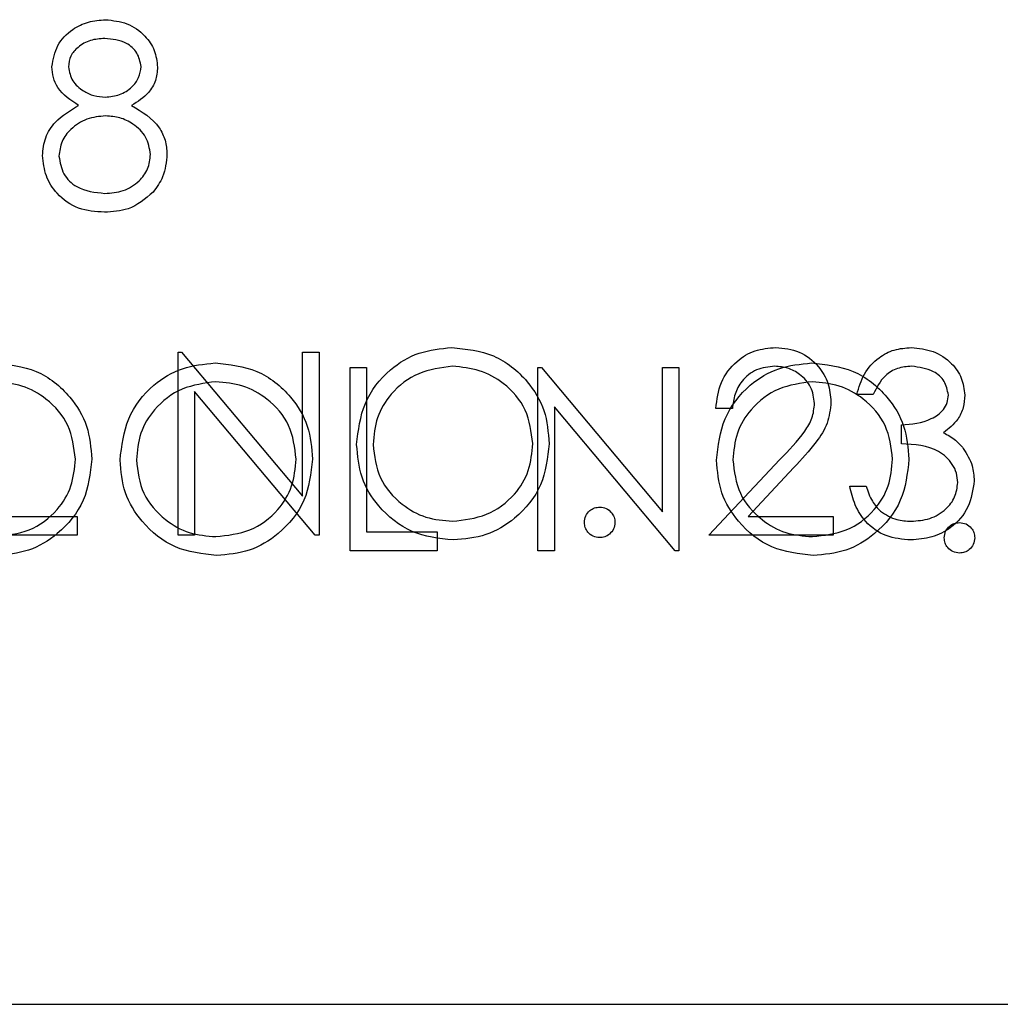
# Model space of a CAD drawing. Header units: inches. Extents: x 1802 to 2468, y -253 to -72.
# Tile 189 of 256: x 2003.328 to 2003.97, y -98.243 to -97.598. Entities that reach past the tile are written whole.
import ezdxf

# ---------------------------------------------------------------- set-up
doc = ezdxf.new("R2010")
doc.units = ezdxf.units.IN
doc.header["$LTSCALE"] = 0.5
doc.header["$MEASUREMENT"] = 0
doc.layers.add('DSS-M-S', color=53, linetype='Continuous')
doc.layers.add('DST-M-S', color=53, linetype='Continuous')

msp = doc.modelspace()

# ---------------------------------------------------------------- linework, layer by layer
at = {"layer": 'DSS-M-S', "linetype": 'Continuous', "lineweight": 25}
for p, q in [((2003.43142, -97.93569), (2003.43142, -97.81569)), ((2003.43142, -97.81569), (2003.43368, -97.81569)), ((2003.43368, -97.81569), (2003.51296, -97.91014)), ((2003.51296, -97.81569), (2003.52373, -97.81569)), ((2003.51296, -97.91014), (2003.51296, -97.81569)), ((2003.52373, -97.81569), (2003.52373, -97.93569)), ((2003.44219, -97.84146), (2003.44219, -97.93569)), ((2003.52127, -97.93569), (2003.44219, -97.84146)), ((2003.8868, -97.84339), (2003.87603, -97.84339)), ((2003.7945, -97.85262), (2003.78373, -97.85262)), ((2003.90526, -97.87569), (2003.90526, -97.86339)), ((2003.77911, -97.93569), (2003.82565, -97.88603)), ((2003.83483, -97.89134), (2003.80481, -97.92339)), ((2003.87142, -97.90339), (2003.88219, -97.90339)), ((2003.31911, -97.92339), (2003.36526, -97.92339)), ((2003.36526, -97.92339), (2003.36526, -97.93569)), ((2003.80481, -97.92339), (2003.86065, -97.92339)), ((2003.86065, -97.92339), (2003.86065, -97.93569)), ((2003.36526, -97.93569), (2003.30834, -97.93569)), ((2003.44219, -97.93569), (2003.43142, -97.93569)), ((2003.52373, -97.93569), (2003.52127, -97.93569)), ((2003.86065, -97.93569), (2003.77911, -97.93569)), ((1992.93748, -98.2431), (2010.43748, -98.2431))]:
    msp.add_line(p, q, dxfattribs=at)
for points, knots in [([(2003.54834, -97.87622), (2003.54945, -97.86696), (2003.55167, -97.84845), (2003.56809, -97.82736), (2003.58882, -97.81479), (2003.60337, -97.81334), (2003.61065, -97.81262)], [0, 0, 0, 0, 0.279731, 0.5593268, 0.7796805, 1, 1, 1, 1]), ([(2003.61065, -97.81262), (2003.62005, -97.8136), (2003.63885, -97.81558), (2003.65988, -97.83261), (2003.67264, -97.85351), (2003.67388, -97.86827), (2003.6745, -97.87565)], [0, 0, 0, 0, 0.279767, 0.559358, 0.779571, 1, 1, 1, 1]), ([(2003.78373, -97.85262), (2003.78443, -97.84678), (2003.78582, -97.83513), (2003.79606, -97.8218), (2003.80909, -97.81379), (2003.81827, -97.81301), (2003.82286, -97.81262)], [0, 0, 0, 0, 0.2800291, 0.5595146, 0.7796675, 1, 1, 1, 1]), ([(2003.82286, -97.81262), (2003.82821, -97.81312), (2003.8389, -97.81411), (2003.85078, -97.82389), (2003.85798, -97.83574), (2003.85873, -97.84411), (2003.85911, -97.84829)], [0, 0, 0, 0, 0.2798903, 0.5592237, 0.7795824, 1, 1, 1, 1]), ([(2003.87603, -97.84339), (2003.87742, -97.83877), (2003.88018, -97.82956), (2003.88935, -97.81936), (2003.90044, -97.8135), (2003.90798, -97.81291), (2003.91175, -97.81262)], [0, 0, 0, 0, 0.2802877, 0.5596797, 0.7797465, 1, 1, 1, 1]), ([(2003.91175, -97.81262), (2003.91661, -97.81314), (2003.92633, -97.81418), (2003.93795, -97.82189), (2003.94533, -97.83236), (2003.94631, -97.83998), (2003.9468, -97.84379)], [0, 0, 0, 0, 0.280085, 0.559868, 0.780099, 1, 1, 1, 1]), ([(2003.61118, -97.82492), (2003.6036, -97.82591), (2003.58845, -97.82788), (2003.57112, -97.84124), (2003.56074, -97.85824), (2003.55966, -97.8702), (2003.55911, -97.87617)], [0, 0, 0, 0, 0.279627, 0.55935, 0.77963, 1, 1, 1, 1]), ([(2003.66373, -97.87562), (2003.6628, -97.868), (2003.66096, -97.85277), (2003.64636, -97.83624), (2003.62907, -97.82669), (2003.61714, -97.82551), (2003.61118, -97.82492)], [0, 0, 0, 0, 0.279468, 0.55887, 0.779516, 1, 1, 1, 1]), ([(2003.82231, -97.82492), (2003.81821, -97.82534), (2003.81002, -97.82618), (2003.80076, -97.83366), (2003.79577, -97.84305), (2003.79492, -97.84943), (2003.7945, -97.85262)], [0, 0, 0, 0, 0.2796987, 0.5588466, 0.7791762, 1, 1, 1, 1]), ([(2003.84834, -97.84925), (2003.84784, -97.84554), (2003.84683, -97.83811), (2003.8395, -97.83026), (2003.83106, -97.82559), (2003.82523, -97.82515), (2003.82231, -97.82492)], [0, 0, 0, 0, 0.279126, 0.558978, 0.77935, 1, 1, 1, 1]), ([(2003.9119, -97.82492), (2003.90878, -97.82517), (2003.90255, -97.82567), (2003.89263, -97.83167), (2003.88901, -97.83894), (2003.8868, -97.84339)], [0, 0, 0, 0, 0.280636, 0.560364, 1, 1, 1, 1]), ([(2003.93603, -97.84375), (2003.93543, -97.84061), (2003.9342, -97.8343), (2003.92502, -97.82653), (2003.91687, -97.82553), (2003.9119, -97.82492)], [0, 0, 0, 0, 0.278859, 0.560074, 1, 1, 1, 1]), ([(2003.85911, -97.84829), (2003.85862, -97.85305), (2003.85765, -97.86258), (2003.84805, -97.87697), (2003.83985, -97.88589), (2003.83483, -97.89134)], [0, 0, 0, 0, 0.279288, 0.559154, 1, 1, 1, 1]), ([(2003.90526, -97.86339), (2003.91204, -97.86276), (2003.92221, -97.86182), (2003.93215, -97.85478), (2003.93555, -97.84881), (2003.93587, -97.84543), (2003.93603, -97.84375)], [0, 0, 0, 0, 0.499418, 0.749016, 0.874544, 1, 1, 1, 1]), ([(2003.9468, -97.84379), (2003.94661, -97.84657), (2003.94622, -97.85211), (2003.94189, -97.86132), (2003.93624, -97.86577), (2003.93279, -97.86848)], [0, 0, 0, 0, 0.280508, 0.560792, 1, 1, 1, 1]), ([(2003.82565, -97.88603), (2003.83141, -97.8801), (2003.83942, -97.87185), (2003.84737, -97.85905), (2003.84802, -97.85252), (2003.84834, -97.84925)], [0, 0, 0, 0, 0.560717, 0.780532, 1, 1, 1, 1]), ([(2003.93279, -97.86848), (2003.93558, -97.86994), (2003.94057, -97.87255), (2003.9442, -97.87683), (2003.94579, -97.87872)], [0, 0, 0, 0, 0.559795, 1, 1, 1, 1]), ([(2003.61161, -97.93877), (2003.60231, -97.93774), (2003.58371, -97.93568), (2003.56303, -97.91872), (2003.55028, -97.89812), (2003.54899, -97.88352), (2003.54834, -97.87622)], [0, 0, 0, 0, 0.279663, 0.559354, 0.779636, 1, 1, 1, 1]), ([(2003.55911, -97.87617), (2003.56003, -97.88374), (2003.56187, -97.89887), (2003.57637, -97.91518), (2003.59337, -97.925), (2003.60524, -97.92598), (2003.61118, -97.92646)], [0, 0, 0, 0, 0.279416, 0.559077, 0.779478, 1, 1, 1, 1]), ([(2003.61118, -97.92646), (2003.6188, -97.92559), (2003.63403, -97.92386), (2003.65169, -97.91072), (2003.66207, -97.89361), (2003.66317, -97.88162), (2003.66373, -97.87562)], [0, 0, 0, 0, 0.27983, 0.559389, 0.779654, 1, 1, 1, 1]), ([(2003.6745, -97.87565), (2003.67344, -97.88496), (2003.67133, -97.90358), (2003.65424, -97.92422), (2003.63355, -97.9369), (2003.61893, -97.93815), (2003.61161, -97.93877)], [0, 0, 0, 0, 0.27963, 0.559343, 0.779597, 1, 1, 1, 1]), ([(2003.94219, -97.90108), (2003.94201, -97.89899), (2003.94166, -97.8948), (2003.93792, -97.88723), (2003.92676, -97.87689), (2003.91387, -97.87617), (2003.90526, -97.87569)], [0, 0, 0, 0, 0.125587, 0.251191, 0.500605, 1, 1, 1, 1]), ([(2003.94579, -97.87872), (2003.94809, -97.8824), (2003.95221, -97.88896), (2003.95273, -97.89665), (2003.95296, -97.90004)], [0, 0, 0, 0, 0.559419, 1, 1, 1, 1]), ([(2003.95296, -97.90004), (2003.9521, -97.90593), (2003.95037, -97.91772), (2003.93911, -97.93066), (2003.92538, -97.93769), (2003.91609, -97.93841), (2003.91144, -97.93877)], [0, 0, 0, 0, 0.279304, 0.558838, 0.779277, 1, 1, 1, 1]), ([(2003.91144, -97.93877), (2003.90594, -97.93829), (2003.89494, -97.93733), (2003.88195, -97.92811), (2003.87441, -97.91599), (2003.87241, -97.90759), (2003.87142, -97.90339)], [0, 0, 0, 0, 0.2798859, 0.5589785, 0.7792629, 1, 1, 1, 1]), ([(2003.88219, -97.90339), (2003.88329, -97.90687), (2003.88525, -97.9131), (2003.88965, -97.91787), (2003.89159, -97.91997)], [0, 0, 0, 0, 0.560694, 1, 1, 1, 1]), ([(2003.91163, -97.92646), (2003.9158, -97.92618), (2003.9241, -97.92563), (2003.93416, -97.9194), (2003.94098, -97.91085), (2003.94179, -97.90433), (2003.94219, -97.90108)], [0, 0, 0, 0, 0.280599, 0.560151, 0.780303, 1, 1, 1, 1]), ([(2003.69757, -97.92723), (2003.69775, -97.92576), (2003.6981, -97.92281), (2003.70081, -97.91954), (2003.70409, -97.91754), (2003.70641, -97.91733), (2003.70757, -97.91723)], [0, 0, 0, 0, 0.2795762, 0.5592837, 0.7795524, 1, 1, 1, 1]), ([(2003.70757, -97.91723), (2003.70905, -97.9174), (2003.71201, -97.91774), (2003.71524, -97.92049), (2003.7173, -97.92374), (2003.71748, -97.92607), (2003.71757, -97.92723)], [0, 0, 0, 0, 0.279602, 0.559212, 0.779475, 1, 1, 1, 1]), ([(2003.89159, -97.91997), (2003.89504, -97.92213), (2003.90121, -97.92599), (2003.90844, -97.92632), (2003.91163, -97.92646)], [0, 0, 0, 0, 0.558748, 1, 1, 1, 1]), ([(2003.70757, -97.93723), (2003.7061, -97.93705), (2003.70316, -97.93669), (2003.6999, -97.93397), (2003.6979, -97.9307), (2003.69768, -97.92839), (2003.69757, -97.92723)], [0, 0, 0, 0, 0.279581, 0.559143, 0.779575, 1, 1, 1, 1]), ([(2003.71757, -97.92723), (2003.7174, -97.92871), (2003.71705, -97.93166), (2003.71432, -97.9349), (2003.71105, -97.93692), (2003.70873, -97.93713), (2003.70757, -97.93723)], [0, 0, 0, 0, 0.2794691, 0.5593578, 0.7796739, 1, 1, 1, 1])]:
    msp.add_open_spline(points, degree=3, knots=knots, dxfattribs=at)
at = {"layer": 'DST-M-S', "linetype": 'Continuous', "lineweight": 25}
for p, q in [((2003.54408, -97.82582), (2003.55485, -97.82582)), ((2003.54408, -97.94582), (2003.54408, -97.82582)), ((2003.55485, -97.82582), (2003.55485, -97.93352)), ((2003.66716, -97.82582), (2003.66942, -97.82582)), ((2003.66716, -97.94582), (2003.66716, -97.82582)), ((2003.66942, -97.82582), (2003.7487, -97.92027)), ((2003.7487, -97.82582), (2003.75947, -97.82582)), ((2003.7487, -97.92027), (2003.7487, -97.82582)), ((2003.75947, -97.82582), (2003.75947, -97.94582)), ((2003.75702, -97.94582), (2003.67793, -97.85159)), ((2003.67793, -97.85159), (2003.67793, -97.94582)), ((2003.55485, -97.93352), (2003.60101, -97.93352)), ((2003.60101, -97.93352), (2003.60101, -97.94582)), ((2003.60101, -97.94582), (2003.54408, -97.94582)), ((2003.67793, -97.94582), (2003.66716, -97.94582)), ((2003.75947, -97.94582), (2003.75702, -97.94582)), ((2002.45748, -98.2431), (2010.43748, -98.2431))]:
    msp.add_line(p, q, dxfattribs=at)
for points, knots in [([(2003.3487, -97.62854), (2003.34955, -97.62374), (2003.35125, -97.61411), (2003.36116, -97.60414), (2003.37246, -97.59866), (2003.38006, -97.59805), (2003.38387, -97.59775)], [0, 0, 0, 0, 0.278806, 0.558457, 0.77916, 1, 1, 1, 1]), ([(2003.38387, -97.59775), (2003.38865, -97.59827), (2003.39821, -97.59932), (2003.40944, -97.60725), (2003.41655, -97.61761), (2003.41747, -97.62512), (2003.41793, -97.62888)], [0, 0, 0, 0, 0.2799289, 0.5596229, 0.7799456, 1, 1, 1, 1]), ([(2003.38327, -97.61006), (2003.38011, -97.61027), (2003.37381, -97.61069), (2003.36609, -97.61512), (2003.36048, -97.62128), (2003.3598, -97.62624), (2003.35947, -97.62871)], [0, 0, 0, 0, 0.280651, 0.560566, 0.78062, 1, 1, 1, 1]), ([(2003.40716, -97.62847), (2003.40652, -97.62539), (2003.40523, -97.6192), (2003.39639, -97.61123), (2003.38824, -97.6105), (2003.38327, -97.61006)], [0, 0, 0, 0, 0.278971, 0.559919, 1, 1, 1, 1]), ([(2003.36622, -97.65397), (2003.36107, -97.65056), (2003.35388, -97.64578), (2003.34931, -97.63569), (2003.3489, -97.63092), (2003.3487, -97.62854)], [0, 0, 0, 0, 0.5577522, 0.7789324, 1, 1, 1, 1]), ([(2003.35947, -97.62871), (2003.36014, -97.63189), (2003.36149, -97.63828), (2003.36861, -97.64432), (2003.37609, -97.64796), (2003.38116, -97.64833), (2003.3837, -97.64852)], [0, 0, 0, 0, 0.277721, 0.558224, 0.779072, 1, 1, 1, 1]), ([(2003.3837, -97.64852), (2003.38688, -97.64818), (2003.39324, -97.6475), (2003.40095, -97.64264), (2003.40599, -97.63593), (2003.40677, -97.63095), (2003.40716, -97.62847)], [0, 0, 0, 0, 0.280237, 0.560145, 0.780435, 1, 1, 1, 1]), ([(2003.41793, -97.62888), (2003.41766, -97.63187), (2003.41712, -97.63785), (2003.41143, -97.64731), (2003.40488, -97.65145), (2003.40089, -97.65397)], [0, 0, 0, 0, 0.2801589, 0.560243, 1, 1, 1, 1]), ([(2003.34254, -97.68686), (2003.34294, -97.68285), (2003.34373, -97.67483), (2003.35178, -97.66239), (2003.36074, -97.65717), (2003.36622, -97.65397)], [0, 0, 0, 0, 0.279987, 0.559901, 1, 1, 1, 1]), ([(2003.40089, -97.65397), (2003.40769, -97.6581), (2003.41717, -97.66385), (2003.42339, -97.67669), (2003.42385, -97.68281), (2003.42408, -97.68587)], [0, 0, 0, 0, 0.558271, 0.779089, 1, 1, 1, 1]), ([(2003.38396, -97.66082), (2003.37974, -97.66118), (2003.37132, -97.6619), (2003.36138, -97.66862), (2003.35453, -97.6773), (2003.35372, -97.68392), (2003.35331, -97.68722)], [0, 0, 0, 0, 0.280283, 0.560138, 0.780298, 1, 1, 1, 1]), ([(2003.41331, -97.68609), (2003.41261, -97.6821), (2003.4112, -97.67411), (2003.40268, -97.6662), (2003.39343, -97.66149), (2003.38712, -97.66105), (2003.38396, -97.66082)], [0, 0, 0, 0, 0.2783033, 0.5585094, 0.7791463, 1, 1, 1, 1]), ([(2003.38314, -97.7239), (2003.37734, -97.72354), (2003.36576, -97.72281), (2003.35224, -97.71308), (2003.34409, -97.70041), (2003.34306, -97.69137), (2003.34254, -97.68686)], [0, 0, 0, 0, 0.280545, 0.559269, 0.779816, 1, 1, 1, 1]), ([(2003.35331, -97.68722), (2003.35399, -97.69122), (2003.35534, -97.69924), (2003.36644, -97.70981), (2003.37688, -97.71092), (2003.38327, -97.71159)], [0, 0, 0, 0, 0.279833, 0.560198, 1, 1, 1, 1]), ([(2003.38327, -97.71159), (2003.3874, -97.71131), (2003.39565, -97.71075), (2003.4056, -97.70444), (2003.41215, -97.69579), (2003.41292, -97.68932), (2003.41331, -97.68609)], [0, 0, 0, 0, 0.280602, 0.559962, 0.78018, 1, 1, 1, 1]), ([(2003.42408, -97.68587), (2003.4236, -97.69098), (2003.42274, -97.70011), (2003.41736, -97.70748), (2003.415, -97.71073)], [0, 0, 0, 0, 0.559346, 1, 1, 1, 1]), ([(2003.415, -97.71073), (2003.40982, -97.71512), (2003.40054, -97.72301), (2003.38848, -97.72363), (2003.38314, -97.7239)], [0, 0, 0, 0, 0.557758, 1, 1, 1, 1]), ([(2003.31101, -97.82275), (2003.32041, -97.82373), (2003.33921, -97.82571), (2003.36024, -97.84274), (2003.373, -97.86364), (2003.37423, -97.8784), (2003.37485, -97.88578)], [0, 0, 0, 0, 0.279767, 0.559358, 0.779571, 1, 1, 1, 1]), ([(2003.39331, -97.88635), (2003.39442, -97.87709), (2003.39664, -97.85858), (2003.41306, -97.83749), (2003.43379, -97.82492), (2003.44835, -97.82347), (2003.45562, -97.82275)], [0, 0, 0, 0, 0.279731, 0.559327, 0.77968, 1, 1, 1, 1]), ([(2003.45562, -97.82275), (2003.46502, -97.82373), (2003.48382, -97.82571), (2003.50485, -97.84274), (2003.51762, -97.86364), (2003.51885, -97.8784), (2003.51947, -97.88578)], [0, 0, 0, 0, 0.279767, 0.559358, 0.779571, 1, 1, 1, 1]), ([(2003.78408, -97.88635), (2003.78519, -97.87709), (2003.78741, -97.85858), (2003.80383, -97.83749), (2003.82456, -97.82492), (2003.83911, -97.82347), (2003.84639, -97.82275)], [0, 0, 0, 0, 0.279731, 0.559327, 0.77968, 1, 1, 1, 1]), ([(2003.84639, -97.82275), (2003.85579, -97.82373), (2003.87459, -97.82571), (2003.89562, -97.84274), (2003.90838, -97.86364), (2003.90962, -97.8784), (2003.91024, -97.88578)], [0, 0, 0, 0, 0.279767, 0.559358, 0.779571, 1, 1, 1, 1]), ([(2003.36408, -97.88575), (2003.36316, -97.87813), (2003.36132, -97.8629), (2003.34672, -97.84638), (2003.32942, -97.83682), (2003.3175, -97.83564), (2003.31153, -97.83506)], [0, 0, 0, 0, 0.279468, 0.55887, 0.779516, 1, 1, 1, 1]), ([(2003.45615, -97.83506), (2003.44857, -97.83604), (2003.43342, -97.83801), (2003.41609, -97.85137), (2003.40572, -97.86838), (2003.40463, -97.88033), (2003.40408, -97.88631)], [0, 0, 0, 0, 0.279627, 0.55935, 0.77963, 1, 1, 1, 1]), ([(2003.5087, -97.88575), (2003.50778, -97.87813), (2003.50593, -97.8629), (2003.49133, -97.84638), (2003.47404, -97.83682), (2003.46211, -97.83564), (2003.45615, -97.83506)], [0, 0, 0, 0, 0.279468, 0.55887, 0.779516, 1, 1, 1, 1]), ([(2003.84692, -97.83506), (2003.83934, -97.83604), (2003.82419, -97.83801), (2003.80686, -97.85137), (2003.79648, -97.86838), (2003.7954, -97.88033), (2003.79485, -97.88631)], [0, 0, 0, 0, 0.279627, 0.55935, 0.77963, 1, 1, 1, 1]), ([(2003.89947, -97.88575), (2003.89855, -97.87813), (2003.8967, -97.8629), (2003.8821, -97.84638), (2003.86481, -97.83682), (2003.85288, -97.83564), (2003.84692, -97.83506)], [0, 0, 0, 0, 0.279468, 0.55887, 0.779516, 1, 1, 1, 1]), ([(2003.31153, -97.93659), (2003.31916, -97.93573), (2003.33439, -97.93399), (2003.35205, -97.92085), (2003.36243, -97.90374), (2003.36353, -97.89175), (2003.36408, -97.88575)], [0, 0, 0, 0, 0.27983, 0.559389, 0.779654, 1, 1, 1, 1]), ([(2003.37485, -97.88578), (2003.3738, -97.89509), (2003.37169, -97.91371), (2003.35459, -97.93436), (2003.33391, -97.94703), (2003.31928, -97.94828), (2003.31197, -97.9489)], [0, 0, 0, 0, 0.2796304, 0.5593429, 0.7795972, 1, 1, 1, 1]), ([(2003.45658, -97.9489), (2003.44728, -97.94787), (2003.42869, -97.94581), (2003.408, -97.92885), (2003.39525, -97.90825), (2003.39396, -97.89365), (2003.39331, -97.88635)], [0, 0, 0, 0, 0.279663, 0.559354, 0.779636, 1, 1, 1, 1]), ([(2003.40408, -97.88631), (2003.405, -97.89387), (2003.40684, -97.909), (2003.42134, -97.92531), (2003.43834, -97.93513), (2003.45021, -97.93611), (2003.45615, -97.93659)], [0, 0, 0, 0, 0.279416, 0.559077, 0.779478, 1, 1, 1, 1]), ([(2003.45615, -97.93659), (2003.46377, -97.93573), (2003.47901, -97.93399), (2003.49666, -97.92085), (2003.50704, -97.90374), (2003.50815, -97.89175), (2003.5087, -97.88575)], [0, 0, 0, 0, 0.27983, 0.559389, 0.779654, 1, 1, 1, 1]), ([(2003.51947, -97.88578), (2003.51841, -97.89509), (2003.5163, -97.91371), (2003.49921, -97.93436), (2003.47852, -97.94703), (2003.4639, -97.94828), (2003.45658, -97.9489)], [0, 0, 0, 0, 0.27963, 0.559343, 0.779597, 1, 1, 1, 1]), ([(2003.84735, -97.9489), (2003.83805, -97.94787), (2003.81946, -97.94581), (2003.79877, -97.92885), (2003.78602, -97.90825), (2003.78473, -97.89365), (2003.78408, -97.88635)], [0, 0, 0, 0, 0.279663, 0.559354, 0.779636, 1, 1, 1, 1]), ([(2003.79485, -97.88631), (2003.79577, -97.89387), (2003.79761, -97.909), (2003.81211, -97.92531), (2003.82911, -97.93513), (2003.84098, -97.93611), (2003.84692, -97.93659)], [0, 0, 0, 0, 0.279416, 0.559077, 0.779478, 1, 1, 1, 1]), ([(2003.84692, -97.93659), (2003.85454, -97.93573), (2003.86978, -97.93399), (2003.88743, -97.92085), (2003.89781, -97.90374), (2003.89892, -97.89175), (2003.89947, -97.88575)], [0, 0, 0, 0, 0.27983, 0.559389, 0.779654, 1, 1, 1, 1]), ([(2003.91024, -97.88578), (2003.90918, -97.89509), (2003.90707, -97.91371), (2003.88998, -97.93436), (2003.86929, -97.94703), (2003.85467, -97.94828), (2003.84735, -97.9489)], [0, 0, 0, 0, 0.27963, 0.559343, 0.779597, 1, 1, 1, 1]), ([(2003.93331, -97.93736), (2003.93349, -97.93589), (2003.93384, -97.93294), (2003.93655, -97.92967), (2003.93984, -97.92767), (2003.94215, -97.92746), (2003.94331, -97.92736)], [0, 0, 0, 0, 0.279576, 0.559284, 0.779552, 1, 1, 1, 1]), ([(2003.94331, -97.92736), (2003.94479, -97.92753), (2003.94775, -97.92787), (2003.95098, -97.93062), (2003.95304, -97.93387), (2003.95322, -97.9362), (2003.95331, -97.93736)], [0, 0, 0, 0, 0.279602, 0.559212, 0.779475, 1, 1, 1, 1]), ([(2003.94331, -97.94736), (2003.94184, -97.94718), (2003.9389, -97.94682), (2003.93565, -97.9441), (2003.93364, -97.94083), (2003.93342, -97.93852), (2003.93331, -97.93736)], [0, 0, 0, 0, 0.279581, 0.559143, 0.779575, 1, 1, 1, 1]), ([(2003.95331, -97.93736), (2003.95314, -97.93884), (2003.95279, -97.94179), (2003.95006, -97.94504), (2003.94679, -97.94705), (2003.94447, -97.94726), (2003.94331, -97.94736)], [0, 0, 0, 0, 0.279469, 0.559358, 0.779674, 1, 1, 1, 1])]:
    msp.add_open_spline(points, degree=3, knots=knots, dxfattribs=at)

doc.saveas('drawing.dxf')
